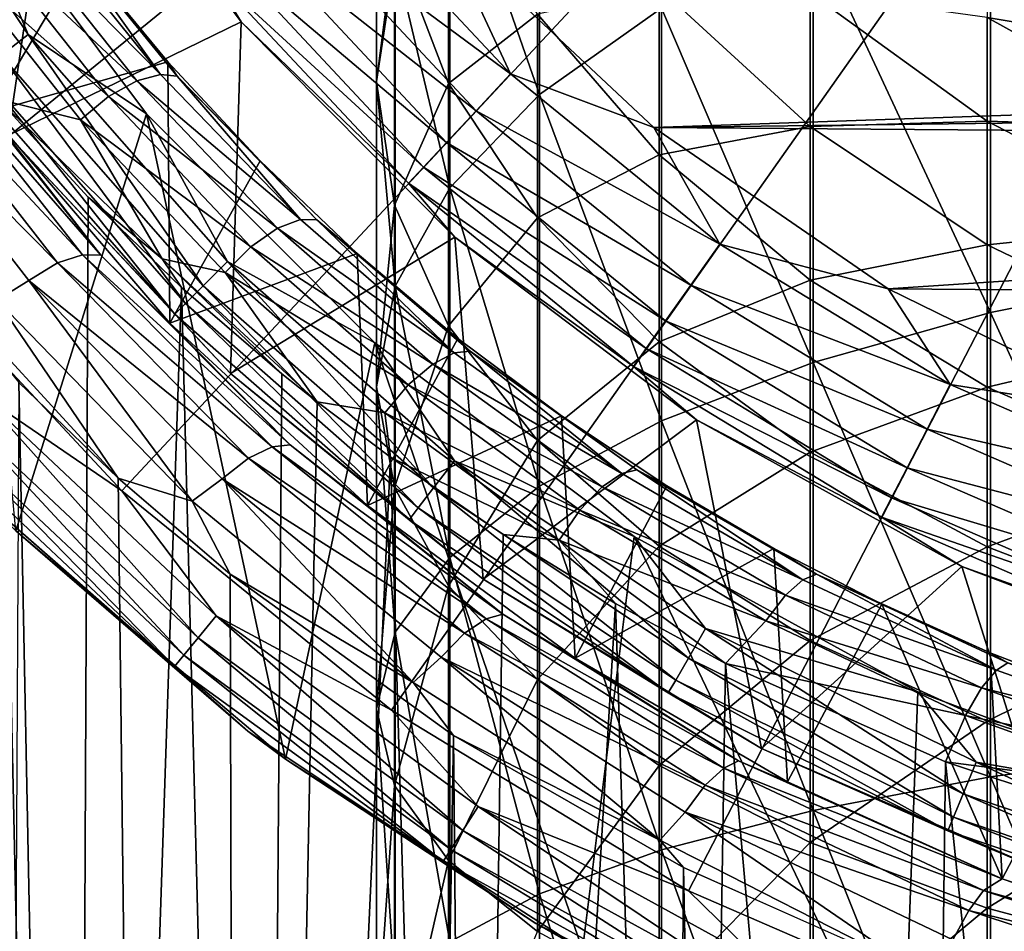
# Model space of a CAD drawing. Header units: metres. Extents: x -263 to 72, y -72 to 102.
# Tile 147 of 256: x -8.68 to -4.04, y 76.64 to 80.94. Entities that reach past the tile are written whole.
import ezdxf

# ---------------------------------------------------------------- set-up
doc = ezdxf.new("R2010")
doc.units = ezdxf.units.M
doc.layers.add('solid_FREE_STANDING_ONO_SW0004', color=7, linetype='CONTINUOUS')

msp = doc.modelspace()

# ---------------------------------------------------------------- linework, layer by layer
at = {"layer": 'solid_FREE_STANDING_ONO_SW0004'}
for points in [[(0, 87.5, 237.338333), (-10.267349, 81.253265, 237.118027), (-9.321238, 79.913521, 237.118027)], [(0, 87.5, 237.338333), (-9.321238, 79.913521, 237.118027), (-8.201362, 78.714912, 237.118027)], [(0, 87.5, 237.338333), (-8.201362, 78.714912, 237.118027), (-6.928835, 77.680054, 237.118027)], [(0, 87.5, 237.338333), (-6.928835, 77.680054, 237.118027), (-5.527317, 76.828125, 237.118027)], [(0, 87.5, 237.338333), (-5.527317, 76.828125, 237.118027), (-4.022824, 76.174934, 237.118027)], [(-6.231044, 82.33725, -432.812592), (-6.231044, 80.585472, -433.780762), (-6.653648, 81.797203, -431.953094)], [(-5.654705, 80.991745, -434.62439), (-6.231044, 80.585472, -433.780762), (-6.231044, 82.33725, -432.812592)], [(-8.737915, 80.392021, 49.1651), (-9.624332, 81.647926, 49.1651), (-8.492105, 82.075874, 15.1651)], [(-8.737915, 80.392021, 49.1651), (-8.492105, 82.075874, 15.1651), (-7.63832, 80.927864, 15.1651)], [(-7.784381, 81.166939, 14.913197), (-7.63832, 80.927864, 15.1651), (-8.492105, 82.075874, 15.1651)], [(-9.001716, 81.714951, 50.099998), (-9.435163, 82.052605, 49.976337), (-8.643415, 80.867676, 49.976337)], [(-8.771227, 80.7696, 49.811272), (-8.643415, 80.867676, 49.976337), (-9.435163, 82.052605, 49.976337)], [(-6.999993, 81.987053, -429.168304), (-6.999993, 80.6455, -430.120178), (-6.915189, 81.303551, -428.311218)], [(-6.91209, 81.228615, -431.048187), (-6.999993, 80.6455, -430.120178), (-6.999993, 81.987053, -429.168304)], [(-3.162248, 81.911133, -436.533508), (-3.162248, 79.745415, -437.430573), (-4.101142, 81.662857, -436.017975)], [(-6.653648, 81.797203, -431.953094), (-6.653648, 80.14505, -432.866211), (-6.91209, 81.228615, -431.048187)], [(-6.231044, 80.585472, -433.780762), (-6.653648, 80.14505, -432.866211), (-6.653648, 81.797203, -431.953094)], [(-8.392938, 81.23365, 20.788057), (-8.767023, 81.748978, 21.097443), (-8.829377, 80.499977, 43.507801)], [(-8.08554, 80.493843, 50.099998), (-9.001716, 81.714951, 50.099998), (-8.643415, 80.867676, 49.976337)], [(-8.701669, 78.526093, 50.099998), (-9.001716, 81.714951, 50.099998), (-8.08554, 80.493843, 50.099998)], [(-6.915189, 81.303551, -428.311218), (-6.65977, 80.636765, -427.475098), (-6.65977, 81.682213, -426.540833)], [(-6.65977, 81.682213, -426.540833), (-6.65977, 80.636765, -427.475098), (-6.240038, 80.963608, -425.822235)], [(-4.101142, 81.662857, -436.017975), (-4.101142, 79.556427, -436.890472), (-4.93885, 81.353851, -435.376312)], [(-3.162248, 79.745415, -437.430573), (-4.101142, 79.556427, -436.890472), (-4.101142, 81.662857, -436.017975)], [(-7.236895, 81.61235, 14.232326), (-6.367789, 80.681763, 14.232326), (-7.420751, 81.462769, 14.327839)], [(-7.236895, 81.61235, 14.232326), (-6.681564, 81.358459, 14.2), (-6.367789, 80.681763, 14.232326)], [(-7.420751, 81.462769, 14.327839), (-6.529564, 80.508545, 14.327839), (-7.579826, 81.333351, 14.480304)], [(-6.367789, 80.681763, 14.232326), (-6.529564, 80.508545, 14.327839), (-7.420751, 81.462769, 14.327839)], [(-8.726123, 81.39785, 20.512735), (-8.131063, 80.64978, 20.053284), (-8.865352, 81.335022, 20.426914)], [(-8.612083, 81.417915, 20.630081), (-8.019225, 80.679932, 20.170582), (-8.726123, 81.39785, 20.512735)], [(-8.019225, 80.679932, 20.170582), (-8.131063, 80.64978, 20.053284), (-8.726123, 81.39785, 20.512735)], [(-8.534688, 81.402138, 20.754807), (-8.019225, 80.679932, 20.170582), (-8.612083, 81.417915, 20.630081)], [(-8.534688, 81.402138, 20.754807), (-8.392938, 81.23365, 20.788057), (-7.985434, 80.738907, 20.474863)], [(-8.534688, 81.402138, 20.754807), (-7.985434, 80.738907, 20.474863), (-7.940849, 80.671303, 20.295397)], [(-8.534688, 81.402138, 20.754807), (-7.940849, 80.671303, 20.295397), (-8.019225, 80.679932, 20.170582)], [(-8.865352, 81.335022, 20.426914), (-8.264399, 80.575073, 19.967691), (-9.006232, 81.236603, 20.391205)], [(-8.131063, 80.64978, 20.053284), (-8.264399, 80.575073, 19.967691), (-8.865352, 81.335022, 20.426914)], [(-7.579826, 81.333351, 14.480304), (-6.669536, 80.358673, 14.480304), (-7.703733, 81.232552, 14.679765)], [(-6.529564, 80.508545, 14.327839), (-6.669536, 80.358673, 14.480304), (-7.579826, 81.333351, 14.480304)], [(-6.681564, 81.358459, 14.2), (-3.177132, 81.26429, 14.2), (-2.163193, 80.842628, 14.2)], [(-6.681564, 81.358459, 14.2), (-2.163193, 80.842628, 14.2), (-1.094843, 80.587769, 14.2)], [(-5.691279, 80.429268, 14.2), (-6.681564, 81.358459, 14.2), (-1.094843, 80.587769, 14.2)], [(-6.367789, 80.681763, 14.232326), (-6.681564, 81.358459, 14.2), (-5.691279, 80.429268, 14.2)], [(-4.93885, 81.353851, -435.376312), (-4.93885, 79.321205, -436.218262), (-5.654705, 80.991745, -434.62439)], [(-4.101142, 79.556427, -436.890472), (-4.93885, 79.321205, -436.218262), (-4.93885, 81.353851, -435.376312)], [(-4.117165, 81.333916, -420.671661), (-3.179893, 80.791306, -420.481812), (-3.179893, 81.05278, -419.574188)], [(-4.117165, 81.333916, -420.671661), (-4.117165, 80.947792, -421.603851), (-3.179893, 80.791306, -420.481812)], [(-6.999993, 80.6455, -430.120178), (-6.915189, 80.062263, -429.191956), (-6.915189, 81.303551, -428.311218)], [(-6.915189, 81.303551, -428.311218), (-6.915189, 80.062263, -429.191956), (-6.65977, 80.636765, -427.475098)], [(-8.787399, 80.5634, 20.143454), (-9.006232, 81.236603, 20.391205), (-8.396434, 80.46505, 19.932383)], [(-8.264399, 80.575073, 19.967691), (-8.396434, 80.46505, 19.932383), (-9.006232, 81.236603, 20.391205)], [(-7.985434, 80.738907, 20.474863), (-8.392938, 81.23365, 20.788057), (-8.829377, 80.499977, 43.507801)], [(-7.703733, 81.232552, 14.679765), (-6.778563, 80.241928, 14.679765), (-7.784381, 81.166939, 14.913197)], [(-6.669536, 80.358673, 14.480304), (-6.778563, 80.241928, 14.679765), (-7.703733, 81.232552, 14.679765)], [(-6.91209, 81.228615, -431.048187), (-6.91209, 79.681351, -431.903351), (-6.999993, 80.6455, -430.120178)], [(-6.653648, 80.14505, -432.866211), (-6.91209, 79.681351, -431.903351), (-6.91209, 81.228615, -431.048187)], [(-7.784381, 81.166939, 14.913197), (-6.849525, 80.165947, 14.913197), (-7.63832, 80.927864, 15.1651)], [(-6.778563, 80.241928, 14.679765), (-6.849525, 80.165947, 14.913197), (-7.784381, 81.166939, 14.913197)], [(-6.240038, 80.963608, -425.822235), (-5.666349, 80.300346, -425.158966), (-5.666349, 81.088585, -424.276917)], [(-5.666349, 81.088585, -424.276917), (-4.952857, 80.434517, -423.75531), (-4.952857, 81.064751, -422.867096)], [(-5.666349, 81.088585, -424.276917), (-5.666349, 80.300346, -425.158966), (-4.952857, 80.434517, -423.75531)], [(-4.952857, 81.064751, -422.867096), (-4.117165, 80.459732, -422.486938), (-4.117165, 80.947792, -421.603851)], [(-4.952857, 81.064751, -422.867096), (-4.952857, 80.434517, -423.75531), (-4.117165, 80.459732, -422.486938)], [(-6.65977, 80.636765, -427.475098), (-6.240038, 80.003136, -426.680542), (-6.240038, 80.963608, -425.822235)], [(-6.240038, 80.963608, -425.822235), (-6.240038, 80.003136, -426.680542), (-5.666349, 80.300346, -425.158966)], [(-5.654705, 80.991745, -434.62439), (-5.654705, 79.04557, -435.430542), (-6.231044, 80.585472, -433.780762)], [(-4.93885, 79.321205, -436.218262), (-5.654705, 79.04557, -435.430542), (-5.654705, 80.991745, -434.62439)], [(-7.688756, 79.268501, 49.1651), (-8.737915, 80.392021, 49.1651), (-7.63832, 80.927864, 15.1651)], [(-7.688756, 79.268501, 49.1651), (-7.63832, 80.927864, 15.1651), (-6.630554, 79.912331, 15.1651)], [(-6.849525, 80.165947, 14.913197), (-6.630554, 79.912331, 15.1651), (-7.63832, 80.927864, 15.1651)], [(-4.117165, 80.947792, -421.603851), (-3.179893, 80.429855, -421.354401), (-3.179893, 80.791306, -420.481812)], [(-4.117165, 80.947792, -421.603851), (-4.117165, 80.459732, -422.486938), (-3.179893, 80.429855, -421.354401)], [(-8.771227, 80.7696, 49.811272), (-7.817695, 79.682304, 49.811272), (-8.643415, 80.867676, 49.976337)], [(-8.08554, 80.493843, 50.099998), (-8.643415, 80.867676, 49.976337), (-7.703778, 79.796219, 49.976337)], [(-7.817695, 79.682304, 49.811272), (-7.703778, 79.796219, 49.976337), (-8.643415, 80.867676, 49.976337)], [(-8.387851, 79.828514, 44.2136), (-9.169328, 80.820732, 43.560024), (-9.290755, 80.795753, 43.669014)], [(-9.169328, 80.820732, 43.560024), (-8.301361, 79.826981, 44.093758), (-9.083271, 80.809235, 43.440411)], [(-8.387851, 79.828514, 44.2136), (-8.301361, 79.826981, 44.093758), (-9.169328, 80.820732, 43.560024)], [(-8.505706, 79.790169, 44.322605), (-9.290755, 80.795753, 43.669014), (-9.434392, 80.728271, 43.743778)], [(-8.387851, 79.828514, 44.2136), (-9.290755, 80.795753, 43.669014), (-8.505706, 79.790169, 44.322605)], [(-8.829377, 80.499977, 43.507801), (-9.083271, 80.809235, 43.440411), (-8.301361, 79.826981, 44.093758)], [(-8.641285, 79.70755, 44.397091), (-9.434392, 80.728271, 43.743778), (-8.791638, 79.615234, 44.404743)], [(-8.505706, 79.790169, 44.322605), (-9.434392, 80.728271, 43.743778), (-8.641285, 79.70755, 44.397091)], [(-8.865635, 80.697159, 49.613689), (-7.901839, 79.59816, 49.613689), (-8.771227, 80.7696, 49.811272)], [(-7.985434, 80.738907, 20.474863), (-8.829377, 80.499977, 43.507801), (-7.975085, 79.506783, 44.187317)], [(-7.901839, 79.59816, 49.613689), (-7.817695, 79.682304, 49.811272), (-8.771227, 80.7696, 49.811272)], [(-7.549688, 80.271187, 20.165409), (-7.985434, 80.738907, 20.474863), (-7.975085, 79.506783, 44.187317)], [(-7.940849, 80.671303, 20.295397), (-7.985434, 80.738907, 20.474863), (-7.549688, 80.271187, 20.165409)], [(-8.921618, 80.654205, 49.394096), (-7.951735, 79.548264, 49.394096), (-8.865635, 80.697159, 49.613689)], [(-7.951735, 79.548264, 49.394096), (-7.901839, 79.59816, 49.613689), (-8.865635, 80.697159, 49.613689)], [(-8.019225, 80.679932, 20.170582), (-7.359097, 79.994606, 19.716942), (-8.131063, 80.64978, 20.053284)], [(-7.940849, 80.671303, 20.295397), (-7.359097, 79.994606, 19.716942), (-8.019225, 80.679932, 20.170582)], [(-6.367789, 80.681763, 14.232326), (-5.380062, 79.878189, 14.232326), (-6.529564, 80.508545, 14.327839)], [(-6.367789, 80.681763, 14.232326), (-5.691279, 80.429268, 14.2), (-5.380062, 79.878189, 14.232326)], [(-8.921618, 80.654205, 49.394096), (-8.737915, 80.392021, 49.1651), (-7.951735, 79.548264, 49.394096)], [(-8.131063, 80.64978, 20.053284), (-7.466858, 79.953659, 19.59911), (-8.264399, 80.575073, 19.967691)], [(-7.359097, 79.994606, 19.716942), (-7.466858, 79.953659, 19.59911), (-8.131063, 80.64978, 20.053284)], [(-7.940849, 80.671303, 20.295397), (-7.549688, 80.271187, 20.165409), (-7.28145, 79.994179, 19.842508)], [(-7.940849, 80.671303, 20.295397), (-7.28145, 79.994179, 19.842508), (-7.359097, 79.994606, 19.716942)], [(-6.999993, 80.6455, -430.120178), (-6.999993, 79.205811, -430.915863), (-6.915189, 80.062263, -429.191956)], [(-6.91209, 79.681351, -431.903351), (-6.999993, 79.205811, -430.915863), (-6.999993, 80.6455, -430.120178)], [(-6.915189, 80.062263, -429.191956), (-6.65977, 79.493286, -428.286438), (-6.65977, 80.636765, -427.475098)], [(-6.65977, 80.636765, -427.475098), (-6.65977, 79.493286, -428.286438), (-6.240038, 80.003136, -426.680542)], [(-5.691279, 80.429268, 14.2), (-1.094843, 80.587769, 14.2), (0.00002, 80.5, 14.2)], [(-8.787399, 80.5634, 20.143454), (-8.432502, 64.422844, 19.89465), (-9.166712, 63.322723, 20.426865)], [(-8.787399, 80.5634, 20.143454), (-8.361402, 80.100304, 19.846607), (-8.432502, 64.422844, 19.89465)], [(-8.010859, 79.808937, 19.619917), (-8.361402, 80.100304, 19.846607), (-8.787399, 80.5634, 20.143454)], [(-8.010859, 79.808937, 19.619917), (-8.787399, 80.5634, 20.143454), (-8.396434, 80.46505, 19.932383)], [(-8.264399, 80.575073, 19.967691), (-7.592582, 79.866936, 19.513388), (-8.396434, 80.46505, 19.932383)], [(-7.466858, 79.953659, 19.59911), (-7.592582, 79.866936, 19.513388), (-8.264399, 80.575073, 19.967691)], [(-6.231044, 80.585472, -433.780762), (-6.231044, 78.736305, -434.546722), (-6.653648, 80.14505, -432.866211)], [(-5.654705, 79.04557, -435.430542), (-6.231044, 78.736305, -434.546722), (-6.231044, 80.585472, -433.780762)], [(-7.975085, 79.506783, 44.187317), (-8.829377, 80.499977, 43.507801), (-8.301361, 79.826981, 44.093758)], [(-8.701669, 78.526093, 50.099998), (-8.08554, 80.493843, 50.099998), (-7.42963, 77.449387, 50.099998)], [(-7.007246, 79.413208, 50.099998), (-8.08554, 80.493843, 50.099998), (-7.703778, 79.796219, 49.976337)], [(-7.42963, 77.449387, 50.099998), (-8.08554, 80.493843, 50.099998), (-7.007246, 79.413208, 50.099998)], [(-6.529564, 80.508545, 14.327839), (-5.516745, 79.684555, 14.327839), (-6.669536, 80.358673, 14.480304)], [(-5.380062, 79.878189, 14.232326), (-5.516745, 79.684555, 14.327839), (-6.529564, 80.508545, 14.327839)], [(5.582326, 80.342934, 14.2), (-5.691279, 80.429268, 14.2), (0.00002, 80.5, 14.2)], [(-8.010859, 79.808937, 19.619917), (-8.396434, 80.46505, 19.932383), (-7.714543, 79.745842, 19.478434)], [(-7.592582, 79.866936, 19.513388), (-7.714543, 79.745842, 19.478434), (-8.396434, 80.46505, 19.932383)], [(-4.952857, 80.434517, -423.75531), (-4.117165, 79.875862, -423.309814), (-4.117165, 80.459732, -422.486938)], [(-4.117165, 80.459732, -422.486938), (-3.179893, 79.972977, -422.181061), (-3.179893, 80.429855, -421.354401)], [(-4.117165, 80.459732, -422.486938), (-4.117165, 79.875862, -423.309814), (-3.179893, 79.972977, -422.181061)], [(5.582326, 80.342934, 14.2), (-4.584479, 79.667458, 14.2), (-5.691279, 80.429268, 14.2)], [(-5.380062, 79.878189, 14.232326), (-5.691279, 80.429268, 14.2), (-4.584479, 79.667458, 14.2)], [(-5.666349, 80.300346, -425.158966), (-4.952857, 79.708794, -424.567413), (-4.952857, 80.434517, -423.75531)], [(-4.952857, 80.434517, -423.75531), (-4.952857, 79.708794, -424.567413), (-4.117165, 79.875862, -423.309814)], [(-7.951735, 79.548264, 49.394096), (-8.737915, 80.392021, 49.1651), (-7.688756, 79.268501, 49.1651)], [(-6.669536, 80.358673, 14.480304), (-5.635005, 79.517014, 14.480304), (-6.778563, 80.241928, 14.679765)], [(-5.516745, 79.684555, 14.327839), (-5.635005, 79.517014, 14.480304), (-6.669536, 80.358673, 14.480304)], [(5.582326, 80.342934, 14.2), (4.463964, 79.598152, 14.2), (-4.584479, 79.667458, 14.2)], [(-7.091265, 79.835205, 19.866102), (-7.549688, 80.271187, 20.165409), (-7.975085, 79.506783, 44.187317)], [(-7.28145, 79.994179, 19.842508), (-7.549688, 80.271187, 20.165409), (-7.091265, 79.835205, 19.866102)], [(-6.240038, 80.003136, -426.680542), (-5.666349, 79.418312, -425.947205), (-5.666349, 80.300346, -425.158966)], [(-5.666349, 80.300346, -425.158966), (-5.666349, 79.418312, -425.947205), (-4.952857, 79.708794, -424.567413)], [(-6.778563, 80.241928, 14.679765), (-5.72712, 79.38652, 14.679765), (-6.849525, 80.165947, 14.913197)], [(-5.635005, 79.517014, 14.480304), (-5.72712, 79.38652, 14.679765), (-6.778563, 80.241928, 14.679765)], [(-6.653648, 80.14505, -432.866211), (-6.653648, 78.401047, -433.588623), (-6.91209, 79.681351, -431.903351)], [(-6.849525, 80.165947, 14.913197), (-5.787075, 79.301582, 14.913197), (-6.630554, 79.912331, 15.1651)], [(-5.72712, 79.38652, 14.679765), (-5.787075, 79.301582, 14.913197), (-6.849525, 80.165947, 14.913197)], [(-6.231044, 78.736305, -434.546722), (-6.653648, 78.401047, -433.588623), (-6.653648, 80.14505, -432.866211)], [(-8.361402, 80.100304, 19.846607), (-7.920131, 79.674149, 19.561417), (-8.432502, 64.422844, 19.89465)], [(-8.010859, 79.808937, 19.619917), (-7.920131, 79.674149, 19.561417), (-8.361402, 80.100304, 19.846607)], [(-6.999993, 79.205811, -430.915863), (-6.915189, 78.730171, -429.928192), (-6.915189, 80.062263, -429.191956)], [(-6.915189, 80.062263, -429.191956), (-6.915189, 78.730171, -429.928192), (-6.65977, 79.493286, -428.286438)], [(-7.359097, 79.994606, 19.716942), (-6.632699, 79.365311, 19.280289), (-7.466858, 79.953659, 19.59911)], [(-7.28145, 79.994179, 19.842508), (-6.632699, 79.365311, 19.280289), (-7.359097, 79.994606, 19.716942)], [(-7.28145, 79.994179, 19.842508), (-7.091265, 79.835205, 19.866102), (-6.615564, 79.433876, 19.582024)], [(-7.28145, 79.994179, 19.842508), (-6.615564, 79.433876, 19.582024), (-6.55767, 79.373749, 19.407158)], [(-7.28145, 79.994179, 19.842508), (-6.55767, 79.373749, 19.407158), (-6.632699, 79.365311, 19.280289)], [(-6.65977, 79.493286, -428.286438), (-6.240038, 78.952606, -427.425934), (-6.240038, 80.003136, -426.680542)], [(-6.240038, 80.003136, -426.680542), (-6.240038, 78.952606, -427.425934), (-5.666349, 79.418312, -425.947205)], [(-7.466858, 79.953659, 19.59911), (-6.734351, 79.31324, 19.161432), (-7.592582, 79.866936, 19.513388)], [(-6.632699, 79.365311, 19.280289), (-6.734351, 79.31324, 19.161432), (-7.466858, 79.953659, 19.59911)], [(-4.117165, 79.875862, -423.309814), (-3.179893, 79.426414, -422.951385), (-3.179893, 79.972977, -422.181061)], [(-8.201362, 78.714912, 237.118027), (-9.321238, 79.913521, 237.118027), (-8.870056, 79.170464, 237.08931)], [(-6.496393, 78.298294, 49.1651), (-7.688756, 79.268501, 49.1651), (-6.630554, 79.912331, 15.1651)], [(-6.496393, 78.298294, 49.1651), (-6.630554, 79.912331, 15.1651), (-5.489123, 79.049767, 15.1651)], [(-5.787075, 79.301582, 14.913197), (-5.489123, 79.049767, 15.1651), (-6.630554, 79.912331, 15.1651)], [(-7.592582, 79.866936, 19.513388), (-6.850636, 79.214661, 19.075268), (-7.714543, 79.745842, 19.478434)], [(-6.734351, 79.31324, 19.161432), (-6.850636, 79.214661, 19.075268), (-7.592582, 79.866936, 19.513388)], [(-5.380062, 79.878189, 14.232326), (-4.292116, 79.216591, 14.232326), (-5.516745, 79.684555, 14.327839)], [(-5.380062, 79.878189, 14.232326), (-4.584479, 79.667458, 14.2), (-4.292116, 79.216591, 14.232326)], [(-4.952857, 79.708794, -424.567413), (-4.117165, 79.203529, -424.062134), (-4.117165, 79.875862, -423.309814)], [(-4.117165, 79.875862, -423.309814), (-4.117165, 79.203529, -424.062134), (-3.179893, 79.426414, -422.951385)], [(-7.492092, 78.922043, 44.851444), (-8.387851, 79.828514, 44.2136), (-8.505706, 79.790169, 44.322605)], [(-8.387851, 79.828514, 44.2136), (-7.407966, 78.931908, 44.730324), (-8.301361, 79.826981, 44.093758)], [(-7.492092, 78.922043, 44.851444), (-7.407966, 78.931908, 44.730324), (-8.387851, 79.828514, 44.2136)], [(-7.975085, 79.506783, 44.187317), (-8.301361, 79.826981, 44.093758), (-7.407966, 78.931908, 44.730324)], [(-8.010859, 79.808937, 19.619917), (-7.280264, 79.134682, 19.185209), (-7.446281, 79.266937, 19.278751)], [(-8.010859, 79.808937, 19.619917), (-7.714543, 79.745842, 19.478434), (-7.280264, 79.134682, 19.185209)], [(-8.010859, 79.808937, 19.619917), (-7.446281, 79.266937, 19.278751), (-7.920131, 79.674149, 19.561417)], [(-7.091265, 79.835205, 19.866102), (-7.975085, 79.506783, 44.187317), (-7.041905, 78.645599, 44.814812)], [(-6.615564, 79.433876, 19.582024), (-7.091265, 79.835205, 19.866102), (-7.041905, 78.645599, 44.814812)], [(-7.603367, 78.869423, 44.961384), (-8.505706, 79.790169, 44.322605), (-8.641285, 79.70755, 44.397091)], [(-7.492092, 78.922043, 44.851444), (-8.505706, 79.790169, 44.322605), (-7.603367, 78.869423, 44.961384)], [(-7.817695, 79.682304, 49.811272), (-6.730399, 78.728775, 49.811272), (-7.703778, 79.796219, 49.976337)], [(-7.007246, 79.413208, 50.099998), (-7.703778, 79.796219, 49.976337), (-6.632326, 78.856583, 49.976337)], [(-6.730399, 78.728775, 49.811272), (-6.632326, 78.856583, 49.976337), (-7.703778, 79.796219, 49.976337)], [(-9.110497, 79.74379, 44.213497), (-8.687843, 79.226143, 44.527893), (-8.218851, 78.775299, 44.847927)], [(-9.110497, 79.74379, 44.213497), (-8.218851, 78.775299, 44.847927), (-8.791638, 79.615234, 44.404743)], [(-8.641285, 79.70755, 44.397091), (-8.791638, 79.615234, 44.404743), (-7.869918, 78.665482, 45.042816)], [(-7.72819, 78.771622, 45.036163), (-8.641285, 79.70755, 44.397091), (-7.869918, 78.665482, 45.042816)], [(-7.603367, 78.869423, 44.961384), (-8.641285, 79.70755, 44.397091), (-7.72819, 78.771622, 45.036163)], [(-7.714543, 79.745842, 19.478434), (-6.96127, 79.083145, 19.040606), (-7.280264, 79.134682, 19.185209)], [(-6.850636, 79.214661, 19.075268), (-6.96127, 79.083145, 19.040606), (-7.714543, 79.745842, 19.478434)], [(-5.666349, 79.418312, -425.947205), (-4.952857, 78.896706, -425.293121), (-4.952857, 79.708794, -424.567413)], [(-4.952857, 79.708794, -424.567413), (-4.952857, 78.896706, -425.293121), (-4.117165, 79.203529, -424.062134)], [(-3.162248, 79.745415, -437.430573), (-3.162248, 77.492882, -438.079529), (-4.101142, 79.556427, -436.890472)], [(-7.920131, 79.674149, 19.561417), (-7.553874, 65.436325, 19.340879), (-8.432502, 64.422844, 19.89465)], [(-7.920131, 79.674149, 19.561417), (-7.446281, 79.266937, 19.278751), (-7.553874, 65.436325, 19.340879)], [(-7.901839, 79.59816, 49.613689), (-6.802841, 78.634369, 49.613689), (-7.817695, 79.682304, 49.811272)], [(-6.802841, 78.634369, 49.613689), (-6.730399, 78.728775, 49.811272), (-7.817695, 79.682304, 49.811272)], [(-6.91209, 79.681351, -431.903351), (-6.91209, 78.048073, -432.579865), (-6.999993, 79.205811, -430.915863)], [(-6.653648, 78.401047, -433.588623), (-6.91209, 78.048073, -432.579865), (-6.91209, 79.681351, -431.903351)], [(-5.516745, 79.684555, 14.327839), (-4.401158, 79.006149, 14.327839), (-5.635005, 79.517014, 14.480304)], [(-4.292116, 79.216591, 14.232326), (-4.401158, 79.006149, 14.327839), (-5.516745, 79.684555, 14.327839)], [(4.463964, 79.598152, 14.2), (-3.363957, 79.07, 14.2), (-4.584479, 79.667458, 14.2)], [(-4.292116, 79.216591, 14.232326), (-4.584479, 79.667458, 14.2), (-3.363957, 79.07, 14.2)], [(-8.791638, 79.615234, 44.404743), (-8.218851, 78.775299, 44.847927), (-7.869918, 78.665482, 45.042816)], [(-7.951735, 79.548264, 49.394096), (-6.845798, 78.578384, 49.394096), (-7.901839, 79.59816, 49.613689)], [(-6.845798, 78.578384, 49.394096), (-6.802841, 78.634369, 49.613689), (-7.901839, 79.59816, 49.613689)], [(-7.951735, 79.548264, 49.394096), (-7.688756, 79.268501, 49.1651), (-6.845798, 78.578384, 49.394096)], [(-4.101142, 79.556427, -436.890472), (-4.101142, 77.365547, -437.521667), (-4.93885, 79.321205, -436.218262)], [(-3.162248, 77.492882, -438.079529), (-4.101142, 77.365547, -437.521667), (-4.101142, 79.556427, -436.890472)], [(-7.041905, 78.645599, 44.814812), (-7.975085, 79.506783, 44.187317), (-7.407966, 78.931908, 44.730324)], [(-6.915189, 78.730171, -429.928192), (-6.65977, 78.266151, -428.964661), (-6.65977, 79.493286, -428.286438)], [(-6.65977, 79.493286, -428.286438), (-6.65977, 78.266151, -428.964661), (-6.240038, 78.952606, -427.425934)], [(-5.635005, 79.517014, 14.480304), (-4.495504, 78.824074, 14.480304), (-5.72712, 79.38652, 14.679765)], [(-4.401158, 79.006149, 14.327839), (-4.495504, 78.824074, 14.480304), (-5.635005, 79.517014, 14.480304)], [(-6.126908, 79.068176, 19.316479), (-6.615564, 79.433876, 19.582024), (-7.041905, 78.645599, 44.814812)], [(-6.55767, 79.373749, 19.407158), (-6.615564, 79.433876, 19.582024), (-6.126908, 79.068176, 19.316479)], [(-4.117165, 79.203529, -424.062134), (-3.179893, 78.797043, -423.65564), (-3.179893, 79.426414, -422.951385)], [(-7.42963, 77.449387, 50.099998), (-7.007246, 79.413208, 50.099998), (-6.02722, 76.54908, 50.099998)], [(-5.784155, 78.49968, 50.099998), (-7.007246, 79.413208, 50.099998), (-6.632326, 78.856583, 49.976337)], [(-6.02722, 76.54908, 50.099998), (-7.007246, 79.413208, 50.099998), (-5.784155, 78.49968, 50.099998)], [(-6.240038, 78.952606, -427.425934), (-5.666349, 78.45356, -426.631714), (-5.666349, 79.418312, -425.947205)], [(-5.72712, 79.38652, 14.679765), (-4.568992, 78.682243, 14.679765), (-5.787075, 79.301582, 14.913197)], [(-4.495504, 78.824074, 14.480304), (-4.568992, 78.682243, 14.679765), (-5.72712, 79.38652, 14.679765)], [(-5.666349, 79.418312, -425.947205), (-5.666349, 78.45356, -426.631714), (-4.952857, 78.896706, -425.293121)], [(-6.632699, 79.365311, 19.280289), (-5.841321, 78.796921, 18.871206), (-6.734351, 79.31324, 19.161432)], [(-6.55767, 79.373749, 19.407158), (-5.841321, 78.796921, 18.871206), (-6.632699, 79.365311, 19.280289)], [(-6.55767, 79.373749, 19.407158), (-6.126908, 79.068176, 19.316479), (-5.77096, 78.814514, 18.999804)], [(-6.55767, 79.373749, 19.407158), (-5.77096, 78.814514, 18.999804), (-5.841321, 78.796921, 18.871206)], [(-6.734351, 79.31324, 19.161432), (-5.934686, 78.733765, 18.750944), (-6.850636, 79.214661, 19.075268)], [(-5.841321, 78.796921, 18.871206), (-5.934686, 78.733765, 18.750944), (-6.734351, 79.31324, 19.161432)], [(-5.787075, 79.301582, 14.913197), (-4.616823, 78.589935, 14.913197), (-5.489123, 79.049767, 15.1651)], [(-4.568992, 78.682243, 14.679765), (-4.616823, 78.589935, 14.913197), (-5.787075, 79.301582, 14.913197)], [(-4.93885, 79.321205, -436.218262), (-4.93885, 77.207077, -436.827332), (-5.654705, 79.04557, -435.430542)], [(-4.101142, 77.365547, -437.521667), (-4.93885, 77.207077, -436.827332), (-4.93885, 79.321205, -436.218262)], [(-6.845798, 78.578384, 49.394096), (-7.688756, 79.268501, 49.1651), (-6.496393, 78.298294, 49.1651)], [(-7.446281, 79.266937, 19.278751), (-7.280264, 79.134682, 19.185209), (-7.553874, 65.436325, 19.340879)], [(-8.687843, 79.226143, 44.527893), (-8.994619, 21.168297, 44.304031), (-7.562463, 21.721169, 45.254112)], [(-8.218851, 78.775299, 44.847927), (-8.687843, 79.226143, 44.527893), (-7.562463, 21.721169, 45.254112)], [(-6.999993, 79.205811, -430.915863), (-6.999993, 77.686089, -431.545349), (-6.915189, 78.730171, -429.928192)], [(-6.91209, 78.048073, -432.579865), (-6.999993, 77.686089, -431.545349), (-6.999993, 79.205811, -430.915863)], [(-6.850636, 79.214661, 19.075268), (-6.039621, 78.623772, 18.664083), (-6.96127, 79.083145, 19.040606)], [(-5.934686, 78.733765, 18.750944), (-6.039621, 78.623772, 18.664083), (-6.850636, 79.214661, 19.075268)], [(-4.952857, 78.896706, -425.293121), (-4.117165, 78.451195, -424.734467), (-4.117165, 79.203529, -424.062134)], [(-4.292116, 79.216591, 14.232326), (-3.124215, 78.709305, 14.232326), (-4.401158, 79.006149, 14.327839)], [(-4.292116, 79.216591, 14.232326), (-3.363957, 79.07, 14.2), (-3.124215, 78.709305, 14.232326)], [(-4.117165, 79.203529, -424.062134), (-4.117165, 78.451195, -424.734467), (-3.179893, 78.797043, -423.65564)], [(-8.870056, 79.170464, 237.08931), (-8.968118, 79.078377, 237.016495), (-7.841892, 78.020782, 237.016495)], [(-7.756145, 78.124428, 237.08931), (-8.870056, 79.170464, 237.08931), (-7.841892, 78.020782, 237.016495)], [(-8.201362, 78.714912, 237.118027), (-8.870056, 79.170464, 237.08931), (-7.756145, 78.124428, 237.08931)], [(-7.280264, 79.134682, 19.185209), (-6.933888, 78.873886, 18.998827), (-7.553874, 65.436325, 19.340879)], [(-6.96127, 79.083145, 19.040606), (-6.933888, 78.873886, 18.998827), (-7.280264, 79.134682, 19.185209)], [(-8.968118, 79.078377, 237.016495), (-9.045543, 79.005669, 236.906418), (-7.909594, 77.938942, 236.906418)], [(-7.841892, 78.020782, 237.016495), (-8.968118, 79.078377, 237.016495), (-7.909594, 77.938942, 236.906418)], [(-6.126908, 79.068176, 19.316479), (-7.041905, 78.645599, 44.814812), (-6.062871, 77.92588, 45.362686)], [(-6.96127, 79.083145, 19.040606), (-6.13766, 78.482635, 18.629644), (-6.933888, 78.873886, 18.998827)], [(-6.039621, 78.623772, 18.664083), (-6.13766, 78.482635, 18.629644), (-6.96127, 79.083145, 19.040606)], [(-5.628846, 78.738007, 19.0716), (-6.126908, 79.068176, 19.316479), (-6.062871, 77.92588, 45.362686)], [(-5.77096, 78.814514, 18.999804), (-6.126908, 79.068176, 19.316479), (-5.628846, 78.738007, 19.0716)], [(-5.183035, 77.499466, 49.1651), (-6.496393, 78.298294, 49.1651), (-5.489123, 79.049767, 15.1651)], [(-5.654705, 79.04557, -435.430542), (-5.654705, 77.02137, -436.013702), (-6.231044, 78.736305, -434.546722)], [(-4.93885, 77.207077, -436.827332), (-5.654705, 77.02137, -436.013702), (-5.654705, 79.04557, -435.430542)], [(-5.183035, 77.499466, 49.1651), (-5.489123, 79.049767, 15.1651), (-4.237036, 78.357544, 15.1651)], [(-4.616823, 78.589935, 14.913197), (-4.237036, 78.357544, 15.1651), (-5.489123, 79.049767, 15.1651)], [(-9.045543, 79.005669, 236.906418), (-9.095085, 78.959145, 236.769379), (-7.952915, 77.886574, 236.769379)], [(-7.909594, 77.938942, 236.906418), (-9.045543, 79.005669, 236.906418), (-7.952915, 77.886574, 236.769379)], [(-4.401158, 79.006149, 14.327839), (-3.203587, 78.48597, 14.327839), (-4.495504, 78.824074, 14.480304)], [(-3.124215, 78.709305, 14.232326), (-3.203587, 78.48597, 14.327839), (-4.401158, 79.006149, 14.327839)], [(-7.952915, 77.886574, 236.769379), (-9.095085, 78.959145, 236.769379), (-8.837043, 78.65937, 236.618362)], [(-6.482451, 78.110359, 45.450363), (-7.492092, 78.922043, 44.851444), (-7.603367, 78.869423, 44.961384)], [(-7.492092, 78.922043, 44.851444), (-6.403863, 78.13237, 45.327137), (-7.407966, 78.931908, 44.730324)], [(-6.482451, 78.110359, 45.450363), (-6.403863, 78.13237, 45.327137), (-7.492092, 78.922043, 44.851444)], [(-7.041905, 78.645599, 44.814812), (-7.407966, 78.931908, 44.730324), (-6.403863, 78.13237, 45.327137)], [(-6.65977, 78.266151, -428.964661), (-6.240038, 77.825218, -428.049042), (-6.240038, 78.952606, -427.425934)], [(-6.240038, 78.952606, -427.425934), (-6.240038, 77.825218, -428.049042), (-5.666349, 78.45356, -426.631714)], [(-6.583804, 78.043259, 45.56197), (-7.603367, 78.869423, 44.961384), (-7.72819, 78.771622, 45.036163)], [(-6.482451, 78.110359, 45.450363), (-7.603367, 78.869423, 44.961384), (-6.583804, 78.043259, 45.56197)], [(-6.933888, 78.873886, 18.998827), (-6.570784, 66.317741, 18.815762), (-7.553874, 65.436325, 19.340879)], [(-6.933888, 78.873886, 18.998827), (-6.40265, 78.508934, 18.735117), (-6.570784, 66.317741, 18.815762)], [(-6.13766, 78.482635, 18.629644), (-6.40265, 78.508934, 18.735117), (-6.933888, 78.873886, 18.998827)], [(-5.666349, 78.45356, -426.631714), (-4.952857, 78.008469, -425.92337), (-4.952857, 78.896706, -425.293121)], [(-4.952857, 78.896706, -425.293121), (-4.952857, 78.008469, -425.92337), (-4.117165, 78.451195, -424.734467)], [(-6.730399, 78.728775, 49.811272), (-5.527945, 77.925316, 49.811272), (-6.632326, 78.856583, 49.976337)], [(-5.784155, 78.49968, 50.099998), (-6.632326, 78.856583, 49.976337), (-5.447393, 78.064835, 49.976337)], [(-5.527945, 77.925316, 49.811272), (-5.447393, 78.064835, 49.976337), (-6.632326, 78.856583, 49.976337)], [(-4.495504, 78.824074, 14.480304), (-3.27226, 78.29274, 14.480304), (-4.568992, 78.682243, 14.679765)], [(-3.203587, 78.48597, 14.327839), (-3.27226, 78.29274, 14.480304), (-4.495504, 78.824074, 14.480304)], [(-7.690514, 78.321831, 45.178509), (-8.218851, 78.775299, 44.847927), (-7.562463, 21.721169, 45.254112)], [(-7.869918, 78.665482, 45.042816), (-8.218851, 78.775299, 44.847927), (-7.690514, 78.321831, 45.178509)], [(-5.841321, 78.796921, 18.871206), (-4.987177, 78.295692, 18.500103), (-5.934686, 78.733765, 18.750944)], [(-5.77096, 78.814514, 18.999804), (-4.987177, 78.295692, 18.500103), (-5.841321, 78.796921, 18.871206)], [(-5.77096, 78.814514, 18.999804), (-5.628846, 78.738007, 19.0716), (-5.124249, 78.442604, 18.848606)], [(-5.77096, 78.814514, 18.999804), (-5.124249, 78.442604, 18.848606), (-4.923664, 78.322304, 18.630699)], [(-5.77096, 78.814514, 18.999804), (-4.923664, 78.322304, 18.630699), (-4.987177, 78.295692, 18.500103)], [(-4.117165, 78.451195, -424.734467), (-3.179893, 78.092773, -424.285034), (-3.179893, 78.797043, -423.65564)], [(-7.72819, 78.771622, 45.036163), (-7.869918, 78.665482, 45.042816), (-6.826603, 77.811264, 45.644016)], [(-6.694963, 77.930756, 45.637524), (-7.72819, 78.771622, 45.036163), (-6.826603, 77.811264, 45.644016)], [(-6.583804, 78.043259, 45.56197), (-7.72819, 78.771622, 45.036163), (-6.694963, 77.930756, 45.637524)], [(-6.999993, 77.686089, -431.545349), (-6.915189, 77.32402, -430.51062), (-6.915189, 78.730171, -429.928192)], [(-6.915189, 78.730171, -429.928192), (-6.915189, 77.32402, -430.51062), (-6.65977, 78.266151, -428.964661)], [(-6.802841, 78.634369, 49.613689), (-5.587444, 77.822266, 49.613689), (-6.730399, 78.728775, 49.811272)], [(-5.587444, 77.822266, 49.613689), (-5.527945, 77.925316, 49.811272), (-6.730399, 78.728775, 49.811272)], [(-6.231044, 78.736305, -434.546722), (-6.231044, 76.813004, -435.1008), (-6.653648, 78.401047, -433.588623)], [(-5.654705, 77.02137, -436.013702), (-6.231044, 76.813004, -435.1008), (-6.231044, 78.736305, -434.546722)], [(-5.124249, 78.442604, 18.848606), (-5.628846, 78.738007, 19.0716), (-6.062871, 77.92588, 45.362686)], [(-5.934686, 78.733765, 18.750944), (-5.069976, 78.221901, 18.37818), (-6.039621, 78.623772, 18.664083)], [(-4.987177, 78.295692, 18.500103), (-5.069976, 78.221901, 18.37818), (-5.934686, 78.733765, 18.750944)], [(-6.928835, 77.680054, 237.118027), (-8.201362, 78.714912, 237.118027), (-7.756145, 78.124428, 237.08931)], [(-4.568992, 78.682243, 14.679765), (-3.325752, 78.142235, 14.679765), (-4.616823, 78.589935, 14.913197)], [(-3.27226, 78.29274, 14.480304), (-3.325752, 78.142235, 14.679765), (-4.568992, 78.682243, 14.679765)], [(-8.701669, 78.526093, 50.099998), (-7.607562, 77.581581, 236.618362), (-8.837043, 78.65937, 236.618362)], [(-7.952915, 77.886574, 236.769379), (-8.837043, 78.65937, 236.618362), (-7.607562, 77.581581, 236.618362)], [(-7.869918, 78.665482, 45.042816), (-7.690514, 78.321831, 45.178509), (-6.826603, 77.811264, 45.644016)], [(-6.062871, 77.92588, 45.362686), (-7.041905, 78.645599, 44.814812), (-6.403863, 78.13237, 45.327137)], [(-6.845798, 78.578384, 49.394096), (-5.622726, 77.761154, 49.394096), (-6.802841, 78.634369, 49.613689)], [(-5.622726, 77.761154, 49.394096), (-5.587444, 77.822266, 49.613689), (-6.802841, 78.634369, 49.613689)], [(-6.039621, 78.623772, 18.664083), (-5.161593, 78.101257, 18.290442), (-6.13766, 78.482635, 18.629644)], [(-5.069976, 78.221901, 18.37818), (-5.161593, 78.101257, 18.290442), (-6.039621, 78.623772, 18.664083)], [(-4.616823, 78.589935, 14.913197), (-3.360568, 78.044266, 14.913197), (-4.237036, 78.357544, 15.1651)], [(-3.325752, 78.142235, 14.679765), (-3.360568, 78.044266, 14.913197), (-4.616823, 78.589935, 14.913197)], [(-6.845798, 78.578384, 49.394096), (-6.496393, 78.298294, 49.1651), (-5.622726, 77.761154, 49.394096)], [(-8.701669, 78.526093, 50.099998), (-7.42963, 77.449387, 50.099998), (-7.607562, 77.581581, 236.618362)], [(-6.40265, 78.508934, 18.735117), (-5.871913, 78.183365, 18.497078), (-6.570784, 66.317741, 18.815762)], [(-6.13766, 78.482635, 18.629644), (-5.871913, 78.183365, 18.497078), (-6.40265, 78.508934, 18.735117)], [(-6.02722, 76.54908, 50.099998), (-5.784155, 78.49968, 50.099998), (-4.515942, 75.845856, 50.099998)], [(-4.44509, 77.766609, 50.099998), (-5.784155, 78.49968, 50.099998), (-5.447393, 78.064835, 49.976337)], [(-4.515942, 75.845856, 50.099998), (-5.784155, 78.49968, 50.099998), (-4.44509, 77.766609, 50.099998)], [(-6.240038, 77.825218, -428.049042), (-5.666349, 77.418236, -427.203918), (-5.666349, 78.45356, -426.631714)], [(-6.13766, 78.482635, 18.629644), (-5.352397, 77.900795, 18.287439), (-5.871913, 78.183365, 18.497078)], [(-5.161593, 78.101257, 18.290442), (-5.352397, 77.900795, 18.287439), (-6.13766, 78.482635, 18.629644)], [(-5.666349, 78.45356, -426.631714), (-5.666349, 77.418236, -427.203918), (-4.952857, 78.008469, -425.92337)], [(-4.952857, 78.008469, -425.92337), (-4.117165, 77.628311, -425.318359), (-4.117165, 78.451195, -424.734467)], [(-4.117165, 78.451195, -424.734467), (-4.117165, 77.628311, -425.318359), (-3.179893, 78.092773, -424.285034)], [(-5.124249, 78.442604, 18.848606), (-6.062871, 77.92588, 45.362686), (-5.060084, 77.342216, 45.82082)], [(-4.615281, 78.180786, 18.648033), (-5.124249, 78.442604, 18.848606), (-5.060084, 77.342216, 45.82082)], [(-4.923664, 78.322304, 18.630699), (-5.124249, 78.442604, 18.848606), (-4.615281, 78.180786, 18.648033)], [(-6.653648, 78.401047, -433.588623), (-6.653648, 76.587135, -434.111176), (-6.91209, 78.048073, -432.579865)], [(-6.231044, 76.813004, -435.1008), (-6.653648, 76.587135, -434.111176), (-6.653648, 78.401047, -433.588623)], [(-3.773143, 76.886894, 49.1651), (-5.183035, 77.499466, 49.1651), (-4.237036, 78.357544, 15.1651)], [(-3.773143, 76.886894, 49.1651), (-4.237036, 78.357544, 15.1651), (-2.899534, 77.849632, 15.1651)], [(-3.360568, 78.044266, 14.913197), (-2.899534, 77.849632, 15.1651), (-4.237036, 78.357544, 15.1651)], [(-6.636584, 77.559883, 45.75198), (-7.690514, 78.321831, 45.178509), (-7.562463, 21.721169, 45.254112)], [(-6.826603, 77.811264, 45.644016), (-7.690514, 78.321831, 45.178509), (-6.636584, 77.559883, 45.75198)], [(-4.923664, 78.322304, 18.630699), (-4.074098, 77.869057, 18.177301), (-4.987177, 78.295692, 18.500103)], [(-4.923664, 78.322304, 18.630699), (-4.615281, 78.180786, 18.648033), (-4.103615, 77.951195, 18.469992)], [(-4.923664, 78.322304, 18.630699), (-4.103615, 77.951195, 18.469992), (-4.019667, 77.904106, 18.309994)], [(-4.923664, 78.322304, 18.630699), (-4.019667, 77.904106, 18.309994), (-4.074098, 77.869057, 18.177301)], [(-6.915189, 77.32402, -430.51062), (-6.65977, 76.970802, -429.50119), (-6.65977, 78.266151, -428.964661)], [(-6.65977, 78.266151, -428.964661), (-6.65977, 76.970802, -429.50119), (-6.240038, 77.825218, -428.049042)], [(-5.622726, 77.761154, 49.394096), (-6.496393, 78.298294, 49.1651), (-5.183035, 77.499466, 49.1651)], [(-4.987177, 78.295692, 18.500103), (-4.074098, 77.869057, 18.177301), (-5.069976, 78.221901, 18.37818)], [(-5.069976, 78.221901, 18.37818), (-4.144021, 77.785522, 18.053621), (-5.161593, 78.101257, 18.290442)], [(-4.074098, 77.869057, 18.177301), (-4.144021, 77.785522, 18.053621), (-5.069976, 78.221901, 18.37818)], [(-5.871913, 78.183365, 18.497078), (-5.522524, 67.047745, 18.353613), (-6.570784, 66.317741, 18.815762)], [(-5.871913, 78.183365, 18.497078), (-5.352397, 77.900795, 18.287439), (-5.522524, 67.047745, 18.353613)], [(-4.615281, 78.180786, 18.648033), (-5.060084, 77.342216, 45.82082), (-4.047256, 76.884163, 46.188179)], [(-4.103615, 77.951195, 18.469992), (-4.615281, 78.180786, 18.648033), (-4.047256, 76.884163, 46.188179)], [(-7.756145, 78.124428, 237.08931), (-7.841892, 78.020782, 237.016495), (-6.591995, 77.112679, 237.016495)], [(-6.519915, 77.226257, 237.08931), (-7.756145, 78.124428, 237.08931), (-6.591995, 77.112679, 237.016495)], [(-6.928835, 77.680054, 237.118027), (-7.756145, 78.124428, 237.08931), (-6.519915, 77.226257, 237.08931)], [(-6.482451, 78.110359, 45.450363), (-5.291503, 77.440895, 45.861794), (-6.403863, 78.13237, 45.327137)], [(-6.062871, 77.92588, 45.362686), (-6.403863, 78.13237, 45.327137), (-5.291503, 77.440895, 45.861794)], [(-5.361037, 77.406792, 45.987679), (-6.482451, 78.110359, 45.450363), (-6.583804, 78.043259, 45.56197)], [(-5.361037, 77.406792, 45.987679), (-5.291503, 77.440895, 45.861794), (-6.482451, 78.110359, 45.450363)], [(-5.161593, 78.101257, 18.290442), (-4.220362, 77.655365, 17.964918), (-5.352397, 77.900795, 18.287439)], [(-4.144021, 77.785522, 18.053621), (-4.220362, 77.655365, 17.964918), (-5.161593, 78.101257, 18.290442)], [(-4.117165, 77.628311, -425.318359), (-3.179893, 77.322464, -424.831604), (-3.179893, 78.092773, -424.285034)], [(-6.91209, 78.048073, -432.579865), (-6.91209, 76.349319, -433.069275), (-6.999993, 77.686089, -431.545349)], [(-6.653648, 76.587135, -434.111176), (-6.91209, 76.349319, -433.069275), (-6.91209, 78.048073, -432.579865)], [(-5.448834, 77.325737, 46.101463), (-6.583804, 78.043259, 45.56197), (-6.694963, 77.930756, 45.637524)], [(-5.361037, 77.406792, 45.987679), (-6.583804, 78.043259, 45.56197), (-5.448834, 77.325737, 46.101463)], [(-5.527945, 77.925316, 49.811272), (-4.230906, 77.28569, 49.811272), (-5.447393, 78.064835, 49.976337)], [(-4.44509, 77.766609, 50.099998), (-5.447393, 78.064835, 49.976337), (-4.169254, 77.434532, 49.976337)], [(-4.230906, 77.28569, 49.811272), (-4.169254, 77.434532, 49.976337), (-5.447393, 78.064835, 49.976337)], [(-7.841892, 78.020782, 237.016495), (-7.909594, 77.938942, 236.906418), (-6.648907, 77.023003, 236.906418)], [(-6.591995, 77.112679, 237.016495), (-7.841892, 78.020782, 237.016495), (-6.648907, 77.023003, 236.906418)], [(-5.666349, 77.418236, -427.203918), (-4.952857, 77.055252, -426.450195), (-4.952857, 78.008469, -425.92337)], [(-4.952857, 78.008469, -425.92337), (-4.952857, 77.055252, -426.450195), (-4.117165, 77.628311, -425.318359)], [(-7.909594, 77.938942, 236.906418), (-7.952915, 77.886574, 236.769379), (-6.685322, 76.965614, 236.769379)], [(-6.648907, 77.023003, 236.906418), (-7.909594, 77.938942, 236.906418), (-6.685322, 76.965614, 236.769379)], [(-3.590486, 77.752449, 18.314297), (-4.103615, 77.951195, 18.469992), (-4.047256, 76.884163, 46.188179)], [(-4.019667, 77.904106, 18.309994), (-4.103615, 77.951195, 18.469992), (-3.590486, 77.752449, 18.314297)], [(-6.694963, 77.930756, 45.637524), (-6.826603, 77.811264, 45.644016), (-5.66323, 77.067291, 46.185448)], [(-5.543244, 77.199585, 46.178146), (-6.694963, 77.930756, 45.637524), (-5.66323, 77.067291, 46.185448)], [(-5.448834, 77.325737, 46.101463), (-6.694963, 77.930756, 45.637524), (-5.543244, 77.199585, 46.178146)], [(-5.060084, 77.342216, 45.82082), (-6.062871, 77.92588, 45.362686), (-5.291503, 77.440895, 45.861794)], [(-5.587444, 77.822266, 49.613689), (-4.276444, 77.175751, 49.613689), (-5.527945, 77.925316, 49.811272)], [(-4.276444, 77.175751, 49.613689), (-4.230906, 77.28569, 49.811272), (-5.527945, 77.925316, 49.811272)], [(-5.352397, 77.900795, 18.287439), (-4.438007, 67.626221, 17.971563), (-5.522524, 67.047745, 18.353613)], [(-5.352397, 77.900795, 18.287439), (-4.314834, 77.436966, 17.93399), (-4.438007, 67.626221, 17.971563)], [(-4.220362, 77.655365, 17.964918), (-4.314834, 77.436966, 17.93399), (-5.352397, 77.900795, 18.287439)], [(-4.019667, 77.904106, 18.309994), (-3.108275, 77.525177, 17.912865), (-4.074098, 77.869057, 18.177301)], [(-6.685322, 76.965614, 236.769379), (-7.952915, 77.886574, 236.769379), (-7.607562, 77.581581, 236.618362)], [(-4.074098, 77.869057, 18.177301), (-3.108275, 77.525177, 17.912865), (-4.144021, 77.785522, 18.053621)], [(-6.826603, 77.811264, 45.644016), (-6.636584, 77.559883, 45.75198), (-5.66323, 77.067291, 46.185448)], [(-6.65977, 76.970802, -429.50119), (-6.240038, 76.635155, -428.541962), (-6.240038, 77.825218, -428.049042)], [(-6.240038, 77.825218, -428.049042), (-6.240038, 76.635155, -428.541962), (-5.666349, 77.418236, -427.203918)], [(-5.622726, 77.761154, 49.394096), (-4.303448, 77.110558, 49.394096), (-5.587444, 77.822266, 49.613689)], [(-4.303448, 77.110558, 49.394096), (-4.276444, 77.175751, 49.613689), (-5.587444, 77.822266, 49.613689)], [(-5.622726, 77.761154, 49.394096), (-5.183035, 77.499466, 49.1651), (-4.303448, 77.110558, 49.394096)], [(-4.515942, 75.845856, 50.099998), (-4.44509, 77.766609, 50.099998), (-3.014173, 77.234673, 50.099998)], [(-3.014173, 77.234673, 50.099998), (-4.44509, 77.766609, 50.099998), (-4.169254, 77.434532, 49.976337)], [(-4.144021, 77.785522, 18.053621), (-3.163107, 77.433304, 17.787508), (-4.220362, 77.655365, 17.964918)], [(-3.108275, 77.525177, 17.912865), (-3.163107, 77.433304, 17.787508), (-4.144021, 77.785522, 18.053621)], [(-3.590486, 77.752449, 18.314297), (-4.047256, 76.884163, 46.188179), (-3.032447, 76.540878, 46.467651)], [(-6.999993, 77.686089, -431.545349), (-6.999993, 76.105438, -432.000732), (-6.915189, 77.32402, -430.51062)], [(-6.91209, 76.349319, -433.069275), (-6.999993, 76.105438, -432.000732), (-6.999993, 77.686089, -431.545349)], [(-5.527317, 76.828125, 237.118027), (-6.928835, 77.680054, 237.118027), (-6.519915, 77.226257, 237.08931)], [(-4.952857, 77.055252, -426.450195), (-4.117165, 76.745224, -425.806396), (-4.117165, 77.628311, -425.318359)], [(-4.220362, 77.655365, 17.964918), (-3.222324, 77.295143, 17.697865), (-4.314834, 77.436966, 17.93399)], [(-3.163107, 77.433304, 17.787508), (-3.222324, 77.295143, 17.697865), (-4.220362, 77.655365, 17.964918)], [(-4.117165, 77.628311, -425.318359), (-4.117165, 76.745224, -425.806396), (-3.179893, 77.322464, -424.831604)], [(-7.42963, 77.449387, 50.099998), (-6.248022, 76.673538, 236.618362), (-7.607562, 77.581581, 236.618362)], [(-6.685322, 76.965614, 236.769379), (-7.607562, 77.581581, 236.618362), (-6.248022, 76.673538, 236.618362)], [(-6.636584, 77.559883, 45.75198), (-7.562463, 21.721169, 45.254112), (-6.081477, 22.181425, 46.011879)], [(-5.550106, 76.937569, 46.235435), (-6.636584, 77.559883, 45.75198), (-6.081477, 22.181425, 46.011879)], [(-5.66323, 77.067291, 46.185448), (-6.636584, 77.559883, 45.75198), (-5.550106, 76.937569, 46.235435)], [(-4.303448, 77.110558, 49.394096), (-5.183035, 77.499466, 49.1651), (-3.773143, 76.886894, 49.1651)], [(-3.162248, 77.492882, -438.079529), (-3.162248, 75.181847, -438.472198), (-4.101142, 77.365547, -437.521667)], [(-7.42963, 77.449387, 50.099998), (-6.02722, 76.54908, 50.099998), (-6.248022, 76.673538, 236.618362)], [(-5.361037, 77.406792, 45.987679), (-4.047256, 76.884163, 46.188179), (-5.291503, 77.440895, 45.861794)], [(-5.060084, 77.342216, 45.82082), (-5.291503, 77.440895, 45.861794), (-4.047256, 76.884163, 46.188179)], [(-4.314834, 77.436966, 17.93399), (-3.33549, 68.061539, 17.67555), (-4.438007, 67.626221, 17.971563)], [(-4.314834, 77.436966, 17.93399), (-3.235216, 77.078331, 17.653042), (-3.33549, 68.061539, 17.67555)], [(-3.222324, 77.295143, 17.697865), (-3.235216, 77.078331, 17.653042), (-4.314834, 77.436966, 17.93399)], [(-4.230906, 77.28569, 49.811272), (-2.861475, 76.820831, 49.811272), (-4.169254, 77.434532, 49.976337)], [(-3.014173, 77.234673, 50.099998), (-4.169254, 77.434532, 49.976337), (-2.819778, 76.97644, 49.976337)], [(-2.861475, 76.820831, 49.811272), (-2.819778, 76.97644, 49.976337), (-4.169254, 77.434532, 49.976337)], [(-6.240038, 76.635155, -428.541962), (-5.666349, 76.325356, -427.656616), (-5.666349, 77.418236, -427.203918)], [(-5.666349, 77.418236, -427.203918), (-5.666349, 76.325356, -427.656616), (-4.952857, 77.055252, -426.450195)], [(-4.134177, 76.828499, 46.440338), (-5.361037, 77.406792, 45.987679), (-5.448834, 77.325737, 46.101463)], [(-4.134177, 76.828499, 46.440338), (-4.047256, 76.884163, 46.188179), (-5.361037, 77.406792, 45.987679)], [(-4.101142, 77.365547, -437.521667), (-4.101142, 75.117783, -437.903564), (-4.93885, 77.207077, -436.827332)], [(-3.162248, 75.181847, -438.472198), (-4.101142, 75.117783, -437.903564), (-4.101142, 77.365547, -437.521667)], [(-6.999993, 76.105438, -432.000732), (-6.915189, 75.861496, -430.931976), (-6.915189, 77.32402, -430.51062)], [(-6.915189, 77.32402, -430.51062), (-6.915189, 75.861496, -430.931976), (-6.65977, 76.970802, -429.50119)], [(-4.204633, 76.734894, 46.556507), (-5.448834, 77.325737, 46.101463), (-5.543244, 77.199585, 46.178146)], [(-4.134177, 76.828499, 46.440338), (-5.448834, 77.325737, 46.101463), (-4.204633, 76.734894, 46.556507)], [(-4.117165, 76.745224, -425.806396), (-3.179893, 76.495804, -425.288483), (-3.179893, 77.322464, -424.831604)], [(-4.276444, 77.175751, 49.613689), (-2.892274, 76.705887, 49.613689), (-4.230906, 77.28569, 49.811272)], [(-2.892274, 76.705887, 49.613689), (-2.861475, 76.820831, 49.811272), (-4.230906, 77.28569, 49.811272)], [(-6.519915, 77.226257, 237.08931), (-6.591995, 77.112679, 237.016495), (-5.238139, 76.368385, 237.016495)], [(-5.180862, 76.490105, 237.08931), (-6.519915, 77.226257, 237.08931), (-5.238139, 76.368385, 237.016495)], [(-5.527317, 76.828125, 237.118027), (-6.519915, 77.226257, 237.08931), (-5.180862, 76.490105, 237.08931)], [(-5.543244, 77.199585, 46.178146), (-5.66323, 77.067291, 46.185448), (-4.447065, 76.446426, 46.625629)], [(-4.93885, 77.207077, -436.827332), (-4.93885, 75.03804, -437.195862), (-5.654705, 77.02137, -436.013702)], [(-4.279156, 76.59684, 46.634483), (-5.543244, 77.199585, 46.178146), (-4.447065, 76.446426, 46.625629)], [(-4.204633, 76.734894, 46.556507), (-5.543244, 77.199585, 46.178146), (-4.279156, 76.59684, 46.634483)], [(-4.101142, 75.117783, -437.903564), (-4.93885, 75.03804, -437.195862), (-4.93885, 77.207077, -436.827332)], [(-4.515942, 75.845856, 50.099998), (-3.014173, 77.234673, 50.099998), (-2.925258, 75.347107, 50.099998)], [(-4.303448, 77.110558, 49.394096), (-2.910537, 76.637726, 49.394096), (-4.276444, 77.175751, 49.613689)], [(-2.910537, 76.637726, 49.394096), (-2.892274, 76.705887, 49.613689), (-4.276444, 77.175751, 49.613689)], [(-6.591995, 77.112679, 237.016495), (-6.648907, 77.023003, 236.906418), (-5.283361, 76.272285, 236.906418)], [(-5.238139, 76.368385, 237.016495), (-6.591995, 77.112679, 237.016495), (-5.283361, 76.272285, 236.906418)], [(-4.303448, 77.110558, 49.394096), (-3.773143, 76.886894, 49.1651), (-2.910537, 76.637726, 49.394096)], [(-5.666349, 76.325356, -427.656616), (-4.952857, 76.049049, -426.866974), (-4.952857, 77.055252, -426.450195)], [(-5.66323, 77.067291, 46.185448), (-5.550106, 76.937569, 46.235435), (-4.447065, 76.446426, 46.625629)], [(-4.952857, 77.055252, -426.450195), (-4.952857, 76.049049, -426.866974), (-4.117165, 76.745224, -425.806396)], [(-6.648907, 77.023003, 236.906418), (-6.685322, 76.965614, 236.769379), (-5.312298, 76.210793, 236.769379)], [(-5.283361, 76.272285, 236.906418), (-6.648907, 77.023003, 236.906418), (-5.312298, 76.210793, 236.769379)], [(-5.654705, 77.02137, -436.013702), (-5.654705, 74.944603, -436.366547), (-6.231044, 76.813004, -435.1008)], [(-4.93885, 75.03804, -437.195862), (-5.654705, 74.944603, -436.366547), (-5.654705, 77.02137, -436.013702)], [(-6.915189, 75.861496, -430.931976), (-6.65977, 75.623528, -429.889343), (-6.65977, 76.970802, -429.50119)], [(-5.312298, 76.210793, 236.769379), (-6.685322, 76.965614, 236.769379), (-6.248022, 76.673538, 236.618362)], [(-6.65977, 76.970802, -429.50119), (-6.65977, 75.623528, -429.889343), (-6.240038, 76.635155, -428.541962)], [(-5.550106, 76.937569, 46.235435), (-6.081477, 22.181425, 46.011879), (-4.574139, 22.540569, 46.585564)], [(-4.447065, 76.446426, 46.625629), (-5.550106, 76.937569, 46.235435), (-4.574139, 22.540569, 46.585564)], [(-4.134177, 76.828499, 46.440338), (-2.774778, 76.449455, 46.65411), (-4.047256, 76.884163, 46.188179)], [(-3.032447, 76.540878, 46.467651), (-4.047256, 76.884163, 46.188179), (-2.774778, 76.449455, 46.65411)], [(-4.022824, 76.174934, 237.118027), (-5.527317, 76.828125, 237.118027), (-5.180862, 76.490105, 237.08931)], [(-2.815156, 76.39502, 46.785454), (-4.134177, 76.828499, 46.440338), (-4.204633, 76.734894, 46.556507)], [(-2.815156, 76.39502, 46.785454), (-2.774778, 76.449455, 46.65411), (-4.134177, 76.828499, 46.440338)], [(-6.231044, 76.813004, -435.1008), (-6.231044, 74.83976, -435.436066), (-6.653648, 76.587135, -434.111176)], [(-5.654705, 74.944603, -436.366547), (-6.231044, 74.83976, -435.436066), (-6.231044, 76.813004, -435.1008)], [(-4.952857, 76.049049, -426.866974), (-4.117165, 75.813049, -426.192535), (-4.117165, 76.745224, -425.806396)], [(-2.864649, 76.29129, 46.903812), (-4.204633, 76.734894, 46.556507), (-4.279156, 76.59684, 46.634483)], [(-2.815156, 76.39502, 46.785454), (-4.204633, 76.734894, 46.556507), (-2.864649, 76.29129, 46.903812)], [(-4.117165, 76.745224, -425.806396), (-4.117165, 75.813049, -426.192535), (-3.179893, 76.495804, -425.288483)], [(-6.02722, 76.54908, 50.099998), (-4.781588, 75.950699, 236.618362), (-6.248022, 76.673538, 236.618362)], [(-5.312298, 76.210793, 236.769379), (-6.248022, 76.673538, 236.618362), (-4.781588, 75.950699, 236.618362)]]:
    msp.add_3dface(points, dxfattribs=at)

doc.saveas('drawing.dxf')
